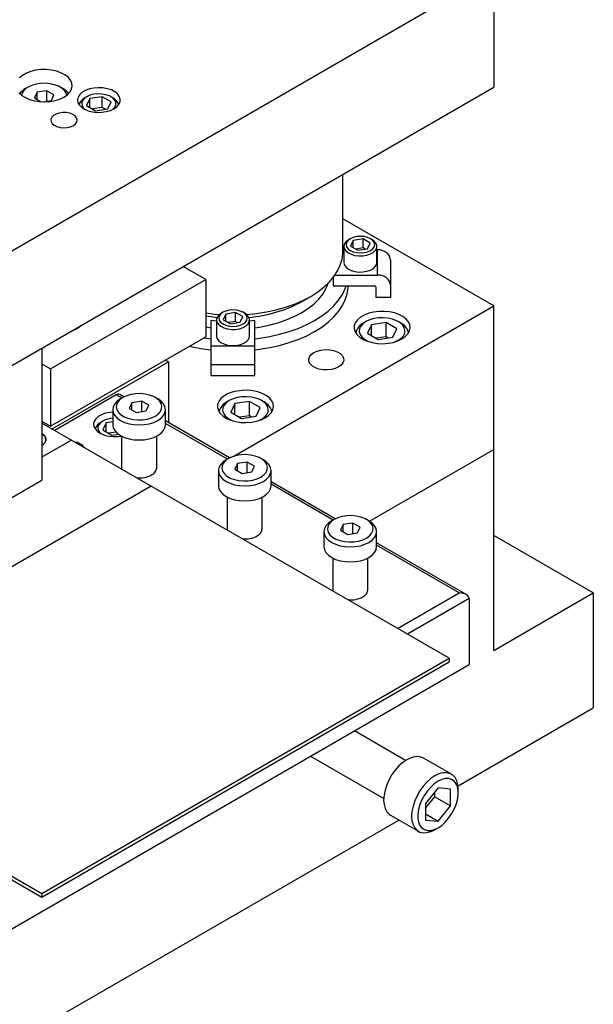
# Model space of a CAD drawing. Header units: inches. Extents: x 1687 to 2505, y -239 to -56.
# Tile 118 of 166: x 1841.48 to 1849.64, y -217.48 to -203.48. Entities that reach past the tile are written whole.
import ezdxf

# ---------------------------------------------------------------- set-up
doc = ezdxf.new("R2010")
doc.units = ezdxf.units.IN
doc.header["$LTSCALE"] = 0.5
doc.header["$MEASUREMENT"] = 0
doc.layers.add('SID-M-S', color=105, linetype='Continuous')

msp = doc.modelspace()

# ---------------------------------------------------------------- linework, layer by layer
at = {"layer": 'SID-M-S'}
for p, q in [((1831.25626, -212.59895), (1848.22683, -202.80205)), ((1848.22683, -202.80205), (1848.22683, -204.43513)), ((1841.63653, -204.21255), (1841.57379, -204.23706)), ((1841.70617, -204.19533), (1841.63653, -204.21255)), ((1841.7802, -204.18603), (1841.70617, -204.19533)), ((1841.85594, -204.18499), (1841.7802, -204.18603)), ((1841.93065, -204.19225), (1841.85594, -204.18499)), ((1842.00163, -204.20753), (1841.93065, -204.19225)), ((1842.06632, -204.23029), (1842.00163, -204.20753)), ((1842.12238, -204.25971), (1842.06632, -204.23029)), ((1841.52022, -204.26799), (1841.47776, -204.30421)), ((1841.57379, -204.23706), (1841.52022, -204.26799)), ((1842.16778, -204.29472), (1842.12238, -204.25971)), ((1842.20089, -204.33406), (1842.16778, -204.29472)), ((1842.22049, -204.37631), (1842.20089, -204.33406)), ((1831.25626, -214.23203), (1848.22683, -204.43513)), ((1841.59766, -204.43491), (1841.5623, -204.45533)), ((1841.6505, -204.41021), (1841.5977, -204.43489)), ((1841.71104, -204.3924), (1841.6505, -204.41021)), ((1841.72545, -204.50864), (1841.68809, -204.58912)), ((1841.77667, -204.38225), (1841.71104, -204.3924)), ((1841.86487, -204.48707), (1841.72545, -204.50864)), ((1841.72545, -204.61069), (1841.72545, -204.50864)), ((1841.84452, -204.3802), (1841.77667, -204.38225)), ((1841.91163, -204.38633), (1841.84452, -204.3802)), ((1841.96693, -204.54599), (1841.86487, -204.48707)), ((1841.86487, -204.63649), (1841.86487, -204.48707)), ((1841.97506, -204.40039), (1841.91163, -204.38633)), ((1842.03204, -204.42175), (1841.97506, -204.40039)), ((1842.08008, -204.44949), (1842.03204, -204.42175)), ((1842.09272, -204.45533), (1842.05736, -204.43491)), ((1842.11709, -204.48238), (1842.08008, -204.44949)), ((1842.14144, -204.519), (1842.11709, -204.48238)), ((1842.15753, -204.5434), (1842.19384, -204.50502)), ((1842.19384, -204.50502), (1842.2169, -204.46336)), ((1842.2169, -204.46336), (1842.2259, -204.41993)), ((1842.2259, -204.41993), (1842.22049, -204.37631)), ((1842.368, -204.50843), (1842.33254, -204.54046)), ((1842.41456, -204.48155), (1842.368, -204.50843)), ((1842.47004, -204.46108), (1842.41456, -204.48155)), ((1842.53184, -204.44797), (1842.47004, -204.46108)), ((1842.59708, -204.44284), (1842.53184, -204.44797)), ((1842.66271, -204.44592), (1842.59708, -204.44284)), ((1842.72565, -204.45708), (1842.66271, -204.44592)), ((1842.78297, -204.47579), (1842.72565, -204.45708)), ((1842.83198, -204.50117), (1842.78297, -204.47579)), ((1842.8704, -204.53204), (1842.83198, -204.50117)), ((1841.46907, -204.51498), (1841.5085, -204.55232)), ((1841.5085, -204.55232), (1841.55946, -204.58468)), ((1841.55946, -204.58468), (1841.6201, -204.61089)), ((1841.6201, -204.61089), (1841.68825, -204.63)), ((1841.68809, -204.58912), (1841.78134, -204.64296)), ((1841.68825, -204.63), (1841.76143, -204.64132)), ((1841.76143, -204.64132), (1841.83699, -204.64444)), ((1841.81389, -204.64437), (1841.92957, -204.62648)), ((1841.83699, -204.64444), (1841.91222, -204.63925)), ((1841.91222, -204.63925), (1841.98438, -204.62593)), ((1841.92957, -204.62648), (1841.96693, -204.54599)), ((1841.98438, -204.62593), (1842.05087, -204.60497)), ((1842.05087, -204.60497), (1842.10929, -204.57713)), ((1842.10929, -204.57713), (1842.15753, -204.5434)), ((1842.1509, -204.54888), (1842.14144, -204.519)), ((1842.30983, -204.57614), (1842.30094, -204.6138)), ((1842.30094, -204.6138), (1842.30628, -204.65168)), ((1842.30628, -204.65168), (1842.32561, -204.68802)), ((1842.33254, -204.54046), (1842.30983, -204.57614)), ((1842.37262, -204.62977), (1842.36202, -204.66314)), ((1842.39673, -204.59884), (1842.37262, -204.62977)), ((1842.43297, -204.57213), (1842.39673, -204.59884)), ((1842.43294, -204.57215), (1842.40642, -204.58747)), ((1842.47796, -204.5981), (1842.43133, -204.69855)), ((1842.47923, -204.55121), (1842.43297, -204.57213)), ((1842.65195, -204.57119), (1842.47796, -204.5981)), ((1842.47796, -204.72546), (1842.47796, -204.5981)), ((1842.53281, -204.53729), (1842.47923, -204.55121)), ((1842.59061, -204.53118), (1842.53281, -204.53729)), ((1842.64927, -204.53322), (1842.59061, -204.53118)), ((1842.70537, -204.54332), (1842.64927, -204.53322)), ((1842.77932, -204.64472), (1842.65195, -204.57119)), ((1842.65195, -204.72429), (1842.65195, -204.57119)), ((1842.75565, -204.56087), (1842.70537, -204.54332)), ((1842.7327, -204.74516), (1842.77932, -204.64472)), ((1842.7972, -204.58485), (1842.75565, -204.56087)), ((1842.80423, -204.58747), (1842.77771, -204.57215)), ((1842.8276, -204.61388), (1842.7972, -204.58485)), ((1842.84509, -204.64627), (1842.8276, -204.61388)), ((1842.84863, -204.68013), (1842.84509, -204.64627)), ((1842.89642, -204.56696), (1842.8704, -204.53204)), ((1842.89115, -204.67918), (1842.90704, -204.64229)), ((1842.90882, -204.60429), (1842.89642, -204.56696)), ((1842.90704, -204.64229), (1842.90882, -204.60429)), ((1842.32561, -204.68802), (1842.35802, -204.72111)), ((1842.35802, -204.72111), (1842.40199, -204.7494)), ((1842.36202, -204.66314), (1842.36557, -204.697)), ((1842.36557, -204.697), (1842.38305, -204.72938)), ((1842.38305, -204.72938), (1842.40249, -204.74966)), ((1842.40199, -204.7494), (1842.45547, -204.77158)), ((1842.43133, -204.69855), (1842.55871, -204.77208)), ((1842.45547, -204.77158), (1842.51595, -204.7866)), ((1842.65195, -204.72429), (1842.51312, -204.74576)), ((1842.51595, -204.7866), (1842.58062, -204.79376)), ((1842.55871, -204.77208), (1842.7327, -204.74516)), ((1842.58062, -204.79376), (1842.64644, -204.79273)), ((1842.64644, -204.79273), (1842.71033, -204.78356)), ((1842.69753, -204.7506), (1842.65195, -204.72429)), ((1842.71033, -204.78356), (1842.76932, -204.76667)), ((1842.76932, -204.76667), (1842.82064, -204.74286)), ((1842.80817, -204.74966), (1842.81393, -204.74443)), ((1842.81393, -204.74443), (1842.83804, -204.7135)), ((1842.82064, -204.74286), (1842.8619, -204.71323)), ((1842.83804, -204.7135), (1842.84863, -204.68013)), ((1842.8619, -204.71323), (1842.89115, -204.67918)), ((1841.93593, -204.86459), (1841.92384, -204.89323)), ((1841.92384, -204.89323), (1841.92558, -204.92269)), ((1841.92558, -204.92269), (1841.94103, -204.95079)), ((1841.96095, -204.8389), (1841.93593, -204.86459)), ((1841.99706, -204.81805), (1841.96095, -204.8389)), ((1842.04157, -204.80361), (1841.99706, -204.81805)), ((1842.09118, -204.79663), (1842.04157, -204.80361)), ((1842.14221, -204.79763), (1842.09118, -204.79663)), ((1842.19088, -204.80655), (1842.14221, -204.79763)), ((1842.23358, -204.82272), (1842.19088, -204.80655)), ((1842.26714, -204.84494), (1842.23358, -204.82272)), ((1842.28907, -204.87156), (1842.26714, -204.84494)), ((1842.27379, -204.95735), (1842.29252, -204.92993)), ((1842.29774, -204.90061), (1842.28907, -204.87156)), ((1842.29252, -204.92993), (1842.29774, -204.90061)), ((1841.94103, -204.95079), (1841.96903, -204.97544)), ((1841.96903, -204.97544), (1842.00752, -204.99481)), ((1842.00752, -204.99481), (1842.05363, -205.00747)), ((1842.05363, -205.00747), (1842.10395, -205.01248)), ((1842.10395, -205.01248), (1842.15475, -205.00947)), ((1842.15475, -205.00947), (1842.20225, -204.99865)), ((1842.20225, -204.99865), (1842.24294, -204.98084)), ((1842.24294, -204.98084), (1842.27379, -204.95735)), ((1846.07702, -206.77416), (1846.07702, -205.67619)), ((1848.22683, -207.5486), (1846.07702, -206.30754)), ((1846.16129, -206.6052), (1846.12528, -206.632)), ((1846.18339, -206.59244), (1846.15111, -206.61672)), ((1846.18336, -206.59245), (1846.16126, -206.60521)), ((1846.22545, -206.5738), (1846.18339, -206.59244)), ((1846.36437, -206.59487), (1846.22496, -206.61644)), ((1846.27444, -206.56209), (1846.22545, -206.5738)), ((1846.32702, -206.55809), (1846.27444, -206.56209)), ((1846.37959, -206.56209), (1846.32702, -206.55809)), ((1846.46644, -206.65379), (1846.36437, -206.59487)), ((1846.36437, -206.72245), (1846.36437, -206.59487)), ((1846.42858, -206.5738), (1846.37959, -206.56209)), ((1846.47065, -206.59244), (1846.42858, -206.5738)), ((1846.50293, -206.61672), (1846.47065, -206.59244)), ((1846.49277, -206.60521), (1846.47067, -206.59245)), ((1846.52086, -206.62482), (1846.49277, -206.60521)), ((1846.09264, -206.75156), (1846.07702, -206.75156)), ((1846.09264, -206.70087), (1846.09264, -206.93052)), ((1846.10195, -206.66312), (1846.09276, -206.69662)), ((1846.09276, -206.69662), (1846.09829, -206.73039)), ((1846.09829, -206.73039), (1846.11819, -206.7623)), ((1846.12528, -206.632), (1846.10195, -206.66312)), ((1846.13081, -206.64501), (1846.12389, -206.67536)), ((1846.12389, -206.67536), (1846.13081, -206.7057)), ((1846.15111, -206.61672), (1846.13081, -206.64501)), ((1846.13081, -206.7057), (1846.15111, -206.73399)), ((1846.15111, -206.73399), (1846.18339, -206.75827)), ((1846.22496, -206.61644), (1846.1876, -206.69692)), ((1846.1876, -206.69692), (1846.28966, -206.75584)), ((1846.22496, -206.71849), (1846.22496, -206.61644)), ((1846.36437, -206.72245), (1846.25984, -206.73862)), ((1846.28966, -206.75584), (1846.42908, -206.73427)), ((1846.3942, -206.73967), (1846.36437, -206.72245)), ((1846.42908, -206.73427), (1846.46644, -206.65379)), ((1846.47065, -206.75827), (1846.50293, -206.73399)), ((1846.52322, -206.64501), (1846.50293, -206.61672)), ((1846.50293, -206.73399), (1846.52322, -206.7057)), ((1846.51221, -206.7838), (1846.54212, -206.75461)), ((1846.54754, -206.65504), (1846.52086, -206.62482)), ((1846.53014, -206.67536), (1846.52322, -206.64501)), ((1846.52322, -206.7057), (1846.53014, -206.67536)), ((1846.54212, -206.75461), (1846.55851, -206.72204)), ((1846.56035, -206.68814), (1846.54754, -206.65504)), ((1846.55851, -206.72204), (1846.56035, -206.68814)), ((1846.56139, -206.93052), (1846.56139, -206.70087)), ((1846.57102, -206.75156), (1846.56139, -206.75156)), ((1846.57102, -207.10948), (1846.57102, -206.75156)), ((1846.04131, -206.96589), (1846.06597, -206.88124)), ((1846.06597, -206.88124), (1846.07657, -206.79562)), ((1846.07657, -206.79562), (1846.07702, -206.77416)), ((1846.11819, -206.7623), (1846.15121, -206.79035)), ((1846.15121, -206.79035), (1846.19528, -206.81278)), ((1846.18339, -206.75827), (1846.22545, -206.77691)), ((1846.19528, -206.81278), (1846.24763, -206.82817)), ((1846.22545, -206.77691), (1846.27444, -206.78862)), ((1846.24763, -206.82817), (1846.30496, -206.83557)), ((1846.27444, -206.78862), (1846.32702, -206.79262)), ((1846.30496, -206.83557), (1846.36368, -206.83451)), ((1846.32702, -206.79262), (1846.37959, -206.78862)), ((1846.36368, -206.83451), (1846.4201, -206.82505)), ((1846.37959, -206.78862), (1846.42858, -206.77691)), ((1846.4201, -206.82505), (1846.47067, -206.80778)), ((1846.42858, -206.77691), (1846.47065, -206.75827)), ((1846.47067, -206.80778), (1846.51221, -206.7838)), ((1844.12561, -207.1703), (1843.80724, -206.98651)), ((1846.00282, -207.04881), (1846.04131, -206.96589)), ((1846.09264, -206.93052), (1846.09829, -206.96004)), ((1846.09829, -206.96004), (1846.11819, -206.99195)), ((1846.11819, -206.99195), (1846.15121, -207.02)), ((1846.15121, -207.02), (1846.19528, -207.04243)), ((1846.47067, -207.03743), (1846.51221, -207.01345)), ((1846.51221, -207.01345), (1846.54212, -206.98426)), ((1846.54212, -206.98426), (1846.55851, -206.95169)), ((1846.55851, -206.95169), (1846.56139, -206.93052)), ((1846.76002, -207.4214), (1846.76002, -206.90589)), ((1841.91926, -208.444), (1844.12561, -207.1703)), ((1844.12561, -207.1703), (1844.12561, -207.98684)), ((1845.88589, -207.20644), (1845.95086, -207.12923)), ((1845.94031, -207.14314), (1845.94031, -207.26381)), ((1845.95086, -207.12923), (1846.00282, -207.04881)), ((1845.96503, -207.10948), (1846.57102, -207.10948)), ((1846.19528, -207.04243), (1846.24763, -207.05783)), ((1846.24763, -207.05783), (1846.30496, -207.06523)), ((1846.30496, -207.06523), (1846.36368, -207.06416)), ((1846.36368, -207.06416), (1846.4201, -207.0547)), ((1846.4201, -207.0547), (1846.47067, -207.03743)), ((1845.71939, -207.34846), (1845.8085, -207.27974)), ((1845.79142, -207.3793), (1845.83647, -207.30321)), ((1845.8085, -207.27974), (1845.88589, -207.20644)), ((1845.83647, -207.30321), (1845.86795, -207.2249)), ((1845.94031, -207.26381), (1846.52752, -207.26381)), ((1846.07092, -207.386), (1846.11242, -207.30181)), ((1846.11242, -207.30181), (1846.12648, -207.26381)), ((1846.14028, -207.37336), (1846.15427, -207.28621)), ((1846.15427, -207.28621), (1846.1556, -207.26381)), ((1846.54502, -207.2781), (1846.54502, -207.4214)), ((1845.48695, -207.48845), (1845.61955, -207.41187)), ((1845.50935, -207.46972), (1845.61937, -207.41198)), ((1845.61937, -207.41198), (1845.71939, -207.34846)), ((1845.6626, -207.52166), (1845.73326, -207.45236)), ((1845.73326, -207.45236), (1845.79142, -207.3793)), ((1846.01615, -207.46761), (1846.07092, -207.386)), ((1846.11242, -207.4594), (1846.14028, -207.37336)), ((1846.54502, -207.4214), (1846.76002, -207.4214)), ((1844.52403, -209.68618), (1848.22683, -207.5486)), ((1845.1296, -207.60334), (1845.26334, -207.56583)), ((1845.26334, -207.56583), (1845.39031, -207.52116)), ((1845.39031, -207.52116), (1845.50935, -207.46972)), ((1845.48679, -207.64613), (1845.58016, -207.58647)), ((1845.58016, -207.58647), (1845.6626, -207.52166)), ((1845.86875, -207.62038), (1845.94857, -207.54597)), ((1845.94857, -207.54597), (1846.01615, -207.46761)), ((1846.01615, -207.62521), (1846.07092, -207.54359)), ((1846.07092, -207.54359), (1846.11242, -207.4594)), ((1848.22683, -212.44784), (1848.22683, -207.5486)), ((1844.12561, -207.64778), (1844.25541, -207.66368)), ((1844.12561, -207.68862), (1844.2037, -207.70048)), ((1844.2037, -207.70048), (1844.28904, -207.71028)), ((1844.25541, -207.66368), (1844.32283, -207.66935)), ((1844.28945, -207.70946), (1844.28026, -207.74296)), ((1844.31278, -207.67833), (1844.28945, -207.70946)), ((1844.31831, -207.69134), (1844.31139, -207.72169)), ((1844.31139, -207.72169), (1844.31831, -207.75204)), ((1844.34879, -207.65153), (1844.31278, -207.67833)), ((1844.33861, -207.66306), (1844.31831, -207.69134)), ((1844.37089, -207.63877), (1844.33861, -207.66306)), ((1844.37086, -207.63879), (1844.34876, -207.65155)), ((1844.41295, -207.62014), (1844.37089, -207.63877)), ((1844.41246, -207.66277), (1844.3751, -207.74326)), ((1844.55187, -207.6412), (1844.41246, -207.66277)), ((1844.41246, -207.76482), (1844.41246, -207.66277)), ((1844.46194, -207.60842), (1844.41295, -207.62014)), ((1844.51452, -207.60443), (1844.46194, -207.60842)), ((1844.56709, -207.60842), (1844.51452, -207.60443)), ((1844.65394, -207.70012), (1844.55187, -207.6412)), ((1844.55187, -207.76879), (1844.55187, -207.6412)), ((1844.61608, -207.62014), (1844.56709, -207.60842)), ((1844.65815, -207.63877), (1844.61608, -207.62014)), ((1844.61658, -207.78061), (1844.65394, -207.70012)), ((1844.69043, -207.66306), (1844.65815, -207.63877)), ((1844.68027, -207.65155), (1844.65817, -207.63879)), ((1844.70836, -207.67116), (1844.68027, -207.65155)), ((1844.71072, -207.69134), (1844.69043, -207.66306)), ((1844.70621, -207.66935), (1844.84665, -207.65555)), ((1844.73504, -207.70137), (1844.70836, -207.67116)), ((1844.71764, -207.72169), (1844.71072, -207.69134)), ((1844.71072, -207.75204), (1844.71764, -207.72169)), ((1844.74785, -207.73447), (1844.73504, -207.70137)), ((1844.74601, -207.76837), (1844.74785, -207.73447)), ((1844.84665, -207.65555), (1844.99028, -207.63334)), ((1844.99028, -207.63334), (1845.1296, -207.60334)), ((1845.27117, -207.74763), (1845.38344, -207.70003)), ((1845.38344, -207.70003), (1845.48679, -207.64613)), ((1845.67523, -207.75492), (1845.77738, -207.69023)), ((1845.77738, -207.69023), (1845.86875, -207.62038)), ((1845.86875, -207.77798), (1845.94857, -207.70356)), ((1845.94857, -207.70356), (1846.01615, -207.62521)), ((1846.32855, -207.70828), (1846.28608, -207.7445)), ((1846.38212, -207.67735), (1846.32855, -207.70828)), ((1846.44486, -207.65284), (1846.38212, -207.67735)), ((1846.5145, -207.63562), (1846.44486, -207.65284)), ((1846.51937, -207.72858), (1846.45883, -207.74639)), ((1846.58853, -207.62633), (1846.5145, -207.63562)), ((1846.585, -207.71843), (1846.51937, -207.72858)), ((1846.65285, -207.71638), (1846.585, -207.71843)), ((1846.66427, -207.62529), (1846.58853, -207.62633)), ((1846.71995, -207.72252), (1846.65285, -207.71638)), ((1846.73898, -207.63254), (1846.66427, -207.62529)), ((1846.78338, -207.73657), (1846.71995, -207.72252)), ((1846.80996, -207.64782), (1846.73898, -207.63254)), ((1846.87465, -207.67058), (1846.80996, -207.64782)), ((1846.93071, -207.7), (1846.87465, -207.67058)), ((1846.97611, -207.73502), (1846.93071, -207.7)), ((1847.00921, -207.77435), (1846.97611, -207.73502)), ((1842.24981, -207.89272), (1842.2982, -207.87063)), ((1842.2982, -207.87063), (1842.33645, -207.8427)), ((1842.33645, -207.8427), (1842.35096, -207.8272)), ((1844.12561, -207.84621), (1844.2037, -207.85808)), ((1844.2037, -207.85808), (1844.20452, -207.85818)), ((1844.20452, -208.53874), (1844.20452, -207.75362)), ((1844.28014, -207.76557), (1844.20452, -207.75362)), ((1844.28014, -207.74721), (1844.28014, -207.97686)), ((1844.28026, -207.74296), (1844.28579, -207.77672)), ((1844.28579, -207.77672), (1844.30569, -207.80863)), ((1844.30569, -207.80863), (1844.33871, -207.83668)), ((1844.31831, -207.75204), (1844.33861, -207.78032)), ((1844.33861, -207.78032), (1844.37089, -207.80461)), ((1844.33871, -207.83668), (1844.38278, -207.85911)), ((1844.37089, -207.80461), (1844.41295, -207.82324)), ((1844.3751, -207.74326), (1844.47716, -207.80217)), ((1844.38278, -207.85911), (1844.43513, -207.87451)), ((1844.41295, -207.82324), (1844.46194, -207.83496)), ((1844.43513, -207.87451), (1844.49246, -207.88191)), ((1844.55187, -207.76879), (1844.44734, -207.78496)), ((1844.46194, -207.83496), (1844.51452, -207.83895)), ((1844.47716, -207.80217), (1844.61658, -207.78061)), ((1844.51452, -207.83895), (1844.56709, -207.83496)), ((1844.55118, -207.88084), (1844.6076, -207.87138)), ((1844.5817, -207.786), (1844.55187, -207.76879)), ((1844.56709, -207.83496), (1844.61608, -207.82324)), ((1844.6076, -207.87138), (1844.65817, -207.85412)), ((1844.61608, -207.82324), (1844.65815, -207.80461)), ((1844.65815, -207.80461), (1844.69043, -207.78032)), ((1844.65817, -207.85412), (1844.69971, -207.83013)), ((1844.69043, -207.78032), (1844.71072, -207.75204)), ((1844.69971, -207.83013), (1844.72962, -207.80094)), ((1844.72962, -207.80094), (1844.74601, -207.76837)), ((1844.74889, -207.97686), (1844.74889, -207.74721)), ((1844.82452, -207.75362), (1844.74889, -207.76557)), ((1844.82452, -208.53874), (1844.82452, -207.75362)), ((1844.82452, -207.85818), (1844.89277, -207.84799)), ((1844.89277, -207.84799), (1845.02457, -207.82199)), ((1845.02457, -207.82199), (1845.15114, -207.78842)), ((1845.15114, -207.78842), (1845.27117, -207.74763)), ((1845.31328, -207.91271), (1845.44219, -207.86663)), ((1845.44219, -207.86663), (1845.56318, -207.81388)), ((1845.56318, -207.81388), (1845.67523, -207.75492)), ((1845.67523, -207.91251), (1845.77738, -207.84783)), ((1845.77738, -207.84783), (1845.86875, -207.77798)), ((1846.24016, -207.82744), (1846.23835, -207.87116)), ((1846.23835, -207.87116), (1846.25092, -207.91429)), ((1846.25626, -207.7847), (1846.24016, -207.82744)), ((1846.28608, -207.7445), (1846.25626, -207.7847)), ((1846.31484, -207.87439), (1846.31128, -207.91356)), ((1846.33242, -207.8365), (1846.31484, -207.87439)), ((1846.36327, -207.80156), (1846.33242, -207.8365)), ((1846.40603, -207.77107), (1846.36327, -207.80156)), ((1846.40599, -207.7711), (1846.37063, -207.79152)), ((1846.45883, -207.74639), (1846.40603, -207.77107)), ((1846.48274, -207.81536), (1846.42671, -207.93609)), ((1846.69187, -207.78301), (1846.48274, -207.81536)), ((1846.48274, -207.96844), (1846.48274, -207.81536)), ((1846.84497, -207.87139), (1846.69187, -207.78301)), ((1846.69187, -207.98715), (1846.69187, -207.78301)), ((1846.84037, -207.75793), (1846.78338, -207.73657)), ((1846.78893, -207.99212), (1846.84497, -207.87139)), ((1846.88841, -207.78567), (1846.84037, -207.75793)), ((1846.90105, -207.79152), (1846.86568, -207.7711)), ((1846.92541, -207.81856), (1846.88841, -207.78567)), ((1846.94976, -207.85518), (1846.92541, -207.81856)), ((1846.96039, -207.89392), (1846.94976, -207.85518)), ((1847.02882, -207.8166), (1847.00921, -207.77435)), ((1847.02523, -207.90365), (1847.03422, -207.86022)), ((1847.03422, -207.86022), (1847.02882, -207.8166)), ((1841.91926, -209.26054), (1844.12561, -207.98684)), ((1842.22296, -207.90109), (1842.24981, -207.89272)), ((1844.09982, -208.00173), (1844.13869, -208.0073)), ((1844.13869, -208.0073), (1844.20452, -208.01542)), ((1844.28014, -207.97686), (1844.28579, -208.00637)), ((1844.28579, -208.00637), (1844.30569, -208.03828)), ((1844.49246, -207.88191), (1844.55118, -207.88084)), ((1844.72962, -208.03059), (1844.74601, -207.99802)), ((1844.74601, -207.99802), (1844.74889, -207.97686)), ((1844.82452, -208.01542), (1844.89034, -208.0073)), ((1844.89034, -208.0073), (1845.03617, -207.98334)), ((1845.03617, -207.98334), (1845.17755, -207.95173)), ((1845.17755, -207.95173), (1845.31328, -207.91271)), ((1845.44219, -208.02422), (1845.56318, -207.97148)), ((1845.56318, -207.97148), (1845.67523, -207.91251)), ((1846.25092, -207.91429), (1846.27739, -207.95527)), ((1846.27739, -207.95527), (1846.31682, -207.99261)), ((1846.31128, -207.91356), (1846.32191, -207.9523)), ((1846.31682, -207.99261), (1846.36778, -208.02497)), ((1846.32191, -207.9523), (1846.34626, -207.98892)), ((1846.34626, -207.98892), (1846.38327, -208.02181)), ((1846.42671, -207.93609), (1846.5798, -208.02447)), ((1846.69187, -207.98715), (1846.5525, -208.00871)), ((1846.5798, -208.02447), (1846.78893, -207.99212)), ((1846.71918, -208.00291), (1846.69187, -207.98715)), ((1846.86565, -208.03641), (1846.90841, -208.00593)), ((1846.90841, -208.00593), (1846.93925, -207.97098)), ((1846.91762, -208.01742), (1846.96585, -207.98369)), ((1846.93925, -207.97098), (1846.95684, -207.93309)), ((1846.95684, -207.93309), (1846.96039, -207.89392)), ((1846.96585, -207.98369), (1847.00216, -207.94531)), ((1847.00216, -207.94531), (1847.02523, -207.90365)), ((1841.79552, -208.14785), (1841.79552, -210.02592)), ((1844.20452, -208.11772), (1844.82452, -208.11772)), ((1844.30569, -208.03828), (1844.33871, -208.06633)), ((1844.33871, -208.06633), (1844.38278, -208.08876)), ((1844.38278, -208.08876), (1844.43513, -208.10416)), ((1844.43513, -208.10416), (1844.49246, -208.11156)), ((1844.49246, -208.11156), (1844.55118, -208.11049)), ((1844.55118, -208.11049), (1844.6076, -208.10103)), ((1844.6076, -208.10103), (1844.65817, -208.08377)), ((1844.65817, -208.08377), (1844.69971, -208.05979)), ((1844.69971, -208.05979), (1844.72962, -208.03059)), ((1844.89034, -208.16489), (1845.03617, -208.14094)), ((1845.03617, -208.14094), (1845.17755, -208.10932)), ((1845.17755, -208.10932), (1845.31328, -208.0703)), ((1845.31328, -208.0703), (1845.44219, -208.02422)), ((1846.36778, -208.02497), (1846.42843, -208.05118)), ((1846.38327, -208.02181), (1846.43131, -208.04955)), ((1846.42843, -208.05118), (1846.49658, -208.07029)), ((1846.43131, -208.04955), (1846.45624, -208.06011)), ((1846.49658, -208.07029), (1846.56975, -208.08161)), ((1846.56975, -208.08161), (1846.64532, -208.08473)), ((1846.64532, -208.08473), (1846.72054, -208.07954)), ((1846.72054, -208.07954), (1846.79271, -208.06622)), ((1846.79271, -208.06622), (1846.8592, -208.04526)), ((1846.81544, -208.06011), (1846.86565, -208.03641)), ((1846.8592, -208.04526), (1846.91762, -208.01742)), ((1844.82452, -208.17301), (1844.89034, -208.16489)), ((1845.5908, -208.30526), (1845.60166, -208.27104)), ((1845.60166, -208.27104), (1845.6264, -208.23932)), ((1845.6264, -208.23932), (1845.66357, -208.21193)), ((1845.66357, -208.21193), (1845.71101, -208.19047)), ((1845.71101, -208.19047), (1845.76597, -208.17619)), ((1845.76597, -208.17619), (1845.82525, -208.16992)), ((1845.82525, -208.16992), (1845.88541, -208.17202)), ((1845.88541, -208.17202), (1845.94295, -208.18237)), ((1845.94295, -208.18237), (1845.99452, -208.20037)), ((1845.99452, -208.20037), (1846.03714, -208.22497)), ((1846.03714, -208.22497), (1846.06832, -208.25475)), ((1846.06832, -208.25475), (1846.08625, -208.28796)), ((1846.08625, -208.28796), (1846.08989, -208.32269)), ((1841.79552, -208.37256), (1841.91926, -208.444)), ((1841.94277, -209.2984), (1843.59528, -208.34443)), ((1843.59528, -208.34443), (1843.55073, -208.31871)), ((1843.59528, -208.34443), (1843.59528, -209.20866)), ((1844.20452, -208.38115), (1844.82452, -208.38115)), ((1845.59444, -208.33999), (1845.5908, -208.30526)), ((1845.61237, -208.37321), (1845.59444, -208.33999)), ((1845.64355, -208.40298), (1845.61237, -208.37321)), ((1845.68616, -208.42759), (1845.64355, -208.40298)), ((1845.73774, -208.44559), (1845.68616, -208.42759)), ((1846.01712, -208.41603), (1845.96968, -208.43749)), ((1846.05429, -208.38864), (1846.01712, -208.41603)), ((1846.07902, -208.35691), (1846.05429, -208.38864)), ((1846.08989, -208.32269), (1846.07902, -208.35691)), ((1841.91926, -208.444), (1841.91926, -209.26054)), ((1844.20452, -208.53874), (1844.82452, -208.53874)), ((1845.79528, -208.45594), (1845.73774, -208.44559)), ((1845.85544, -208.45804), (1845.79528, -208.45594)), ((1845.91472, -208.45177), (1845.85544, -208.45804)), ((1845.96968, -208.43749), (1845.91472, -208.45177)), ((1842.85282, -208.81386), (1841.97813, -209.31881)), ((1842.93225, -208.85972), (1842.85282, -208.81386)), ((1842.96191, -208.84303), (1842.90281, -208.80891)), ((1842.94828, -208.85046), (1842.90552, -208.88094)), ((1842.94824, -208.85048), (1842.91288, -208.8709)), ((1843.00108, -208.82578), (1842.94828, -208.85046)), ((1843.06162, -208.80797), (1843.00108, -208.82578)), ((1843.12724, -208.79782), (1843.06162, -208.80797)), ((1843.19509, -208.79576), (1843.12724, -208.79782)), ((1843.2622, -208.8019), (1843.19509, -208.79576)), ((1843.32563, -208.81596), (1843.2622, -208.8019)), ((1843.38261, -208.83732), (1843.32563, -208.81596)), ((1843.43066, -208.86505), (1843.38261, -208.83732)), ((1843.44329, -208.8709), (1843.40793, -208.85048)), ((1844.384, -208.83084), (1844.34154, -208.86706)), ((1844.43757, -208.79991), (1844.384, -208.83084)), ((1844.50031, -208.7754), (1844.43757, -208.79991)), ((1844.56996, -208.75818), (1844.50031, -208.7754)), ((1844.57482, -208.85115), (1844.51429, -208.86895)), ((1844.64398, -208.74889), (1844.56996, -208.75818)), ((1844.64045, -208.84099), (1844.57482, -208.85115)), ((1844.7083, -208.83894), (1844.64045, -208.84099)), ((1844.71972, -208.74785), (1844.64398, -208.74889)), ((1844.77541, -208.84508), (1844.7083, -208.83894)), ((1844.79443, -208.7551), (1844.71972, -208.74785)), ((1844.83884, -208.85913), (1844.77541, -208.84508)), ((1844.86542, -208.77038), (1844.79443, -208.7551)), ((1844.93011, -208.79315), (1844.86542, -208.77038)), ((1844.98616, -208.82256), (1844.93011, -208.79315)), ((1845.03157, -208.85758), (1844.98616, -208.82256)), ((1842.81029, -208.98172), (1842.80309, -209.02395)), ((1842.83163, -208.94111), (1842.81029, -208.98172)), ((1842.86628, -208.90368), (1842.83163, -208.94111)), ((1842.85709, -208.95378), (1842.85353, -208.99295)), ((1842.85353, -208.99295), (1842.86416, -209.03169)), ((1842.87467, -208.91589), (1842.85709, -208.95378)), ((1842.91292, -208.87088), (1842.86628, -208.90368)), ((1842.90552, -208.88094), (1842.87467, -208.91589)), ((1843.07602, -208.92421), (1843.03867, -209.00469)), ((1843.21544, -208.90264), (1843.07602, -208.92421)), ((1843.07602, -209.02626), (1843.07602, -208.92421)), ((1843.3175, -208.96156), (1843.21544, -208.90264)), ((1843.21544, -209.05205), (1843.21544, -208.90264)), ((1843.28015, -209.04205), (1843.3175, -208.96156)), ((1843.46766, -208.89795), (1843.43066, -208.86505)), ((1843.48989, -208.90368), (1843.44329, -208.8709)), ((1843.49201, -208.93457), (1843.46766, -208.89795)), ((1843.52454, -208.94111), (1843.48989, -208.90368)), ((1843.50264, -208.97331), (1843.49201, -208.93457)), ((1843.49908, -209.01248), (1843.50264, -208.97331)), ((1843.54588, -208.98172), (1843.52454, -208.94111)), ((1843.55309, -209.02395), (1843.54588, -208.98172)), ((1844.29561, -208.95), (1844.29381, -208.99372)), ((1844.29381, -208.99372), (1844.30637, -209.03685)), ((1844.31172, -208.90726), (1844.29561, -208.95)), ((1844.34154, -208.86706), (1844.31172, -208.90726)), ((1844.38788, -208.95907), (1844.3703, -208.99695)), ((1844.41873, -208.92412), (1844.38788, -208.95907)), ((1844.46148, -208.89364), (1844.41873, -208.92412)), ((1844.46145, -208.89366), (1844.42609, -208.91408)), ((1844.51429, -208.86895), (1844.46148, -208.89364)), ((1844.5382, -208.93792), (1844.48216, -209.05865)), ((1844.74733, -208.90557), (1844.5382, -208.93792)), ((1844.5382, -209.091), (1844.5382, -208.93792)), ((1844.90042, -208.99395), (1844.74733, -208.90557)), ((1844.74733, -209.10971), (1844.74733, -208.90557)), ((1844.89582, -208.8805), (1844.83884, -208.85913)), ((1844.84439, -209.11468), (1844.90042, -208.99395)), ((1844.94387, -208.90823), (1844.89582, -208.8805)), ((1844.9565, -208.91408), (1844.92114, -208.89366)), ((1844.98087, -208.94113), (1844.94387, -208.90823)), ((1845.00522, -208.97774), (1844.98087, -208.94113)), ((1845.01585, -209.01648), (1845.00522, -208.97774)), ((1845.06467, -208.89692), (1845.03157, -208.85758)), ((1845.08428, -208.93916), (1845.06467, -208.89692)), ((1845.08069, -209.02621), (1845.08968, -208.98278)), ((1845.08968, -208.98278), (1845.08428, -208.93916)), ((1842.59781, -209.12214), (1842.56235, -209.15417)), ((1842.64437, -209.09526), (1842.59781, -209.12214)), ((1842.69985, -209.07479), (1842.64437, -209.09526)), ((1842.76165, -209.06168), (1842.69985, -209.07479)), ((1842.80309, -209.05746), (1842.76165, -209.06168)), ((1842.80309, -209.02395), (1842.80309, -209.2383)), ((1842.80309, -209.02395), (1842.81029, -209.06619)), ((1842.81029, -209.06619), (1842.83163, -209.1068)), ((1842.83163, -209.1068), (1842.86628, -209.14422)), ((1842.86416, -209.03169), (1842.88851, -209.0683)), ((1842.88851, -209.0683), (1842.92551, -209.1012)), ((1842.92551, -209.1012), (1842.97356, -209.12893)), ((1842.97356, -209.12893), (1843.03054, -209.1503)), ((1843.03867, -209.00469), (1843.14073, -209.06361)), ((1843.14073, -209.06361), (1843.28015, -209.04205)), ((1843.35509, -209.14048), (1843.4079, -209.11579)), ((1843.4079, -209.11579), (1843.45065, -209.08531)), ((1843.45065, -209.08531), (1843.4815, -209.05036)), ((1843.4815, -209.05036), (1843.49908, -209.01248)), ((1843.48989, -209.14422), (1843.52454, -209.1068)), ((1843.52454, -209.1068), (1843.54588, -209.06619)), ((1843.54588, -209.06619), (1843.55309, -209.02395)), ((1843.55309, -209.2383), (1843.55309, -209.02395)), ((1844.30637, -209.03685), (1844.33285, -209.07783)), ((1844.33285, -209.07783), (1844.37228, -209.11517)), ((1844.3703, -208.99695), (1844.36674, -209.03612)), ((1844.36674, -209.03612), (1844.37737, -209.07486)), ((1844.37228, -209.11517), (1844.42324, -209.14754)), ((1844.37737, -209.07486), (1844.40172, -209.11148)), ((1844.40172, -209.11148), (1844.43872, -209.14437)), ((1844.48216, -209.05865), (1844.63526, -209.14703)), ((1844.74733, -209.10971), (1844.60796, -209.13127)), ((1844.63526, -209.14703), (1844.84439, -209.11468)), ((1844.77463, -209.12547), (1844.74733, -209.10971)), ((1844.9211, -209.15897), (1844.96386, -209.12849)), ((1844.96386, -209.12849), (1844.99471, -209.09354)), ((1844.97308, -209.13998), (1845.02131, -209.10625)), ((1844.99471, -209.09354), (1845.01229, -209.05565)), ((1845.01229, -209.05565), (1845.01585, -209.01648)), ((1845.02131, -209.10625), (1845.05762, -209.06787)), ((1845.05762, -209.06787), (1845.08069, -209.02621)), ((1841.79552, -209.1891), (1841.91926, -209.26054)), ((1847.59043, -212.55872), (1841.79552, -209.21339)), ((1842.53964, -209.18985), (1842.53075, -209.22751)), ((1842.53075, -209.22751), (1842.53609, -209.2654)), ((1842.53609, -209.2654), (1842.55542, -209.30173)), ((1842.56235, -209.15417), (1842.53964, -209.18985)), ((1842.60243, -209.24348), (1842.59183, -209.27685)), ((1842.59183, -209.27685), (1842.59538, -209.31071)), ((1842.62654, -209.21255), (1842.60243, -209.24348)), ((1842.66278, -209.18585), (1842.62654, -209.21255)), ((1842.66275, -209.18586), (1842.63623, -209.20118)), ((1842.70777, -209.21182), (1842.66114, -209.31226)), ((1842.80309, -209.19707), (1842.70777, -209.21182)), ((1842.70777, -209.33918), (1842.70777, -209.21182)), ((1842.80309, -209.2383), (1842.81029, -209.28053)), ((1842.86628, -209.14422), (1842.91292, -209.17703)), ((1842.91292, -209.17703), (1842.96975, -209.20395)), ((1842.96975, -209.20395), (1843.03458, -209.22396)), ((1843.03054, -209.1503), (1843.09397, -209.16435)), ((1843.03458, -209.22396), (1843.10493, -209.23628)), ((1843.09397, -209.16435), (1843.16108, -209.17049)), ((1843.10493, -209.23628), (1843.17809, -209.24044)), ((1843.16108, -209.17049), (1843.22893, -209.16843)), ((1843.17809, -209.24044), (1843.25124, -209.23628)), ((1843.22893, -209.16843), (1843.29455, -209.15828)), ((1843.25124, -209.23628), (1843.32159, -209.22396)), ((1843.29455, -209.15828), (1843.35509, -209.14048)), ((1843.32159, -209.22396), (1843.38642, -209.20395)), ((1843.38642, -209.20395), (1843.44325, -209.17703)), ((1843.44325, -209.17703), (1843.48989, -209.14422)), ((1843.54588, -209.28053), (1843.55309, -209.2383)), ((1844.46451, -209.71046), (1843.55309, -209.18431)), ((1844.43485, -209.72715), (1843.55309, -209.21812)), ((1844.42324, -209.14754), (1844.48389, -209.17374)), ((1844.43872, -209.14437), (1844.48676, -209.17211)), ((1844.48389, -209.17374), (1844.55203, -209.19285)), ((1844.48676, -209.17211), (1844.51169, -209.18267)), ((1844.55203, -209.19285), (1844.62521, -209.20417)), ((1844.62521, -209.20417), (1844.70078, -209.20729)), ((1844.70078, -209.20729), (1844.776, -209.2021)), ((1844.776, -209.2021), (1844.84816, -209.18879)), ((1844.84816, -209.18879), (1844.91466, -209.16782)), ((1844.8709, -209.18267), (1844.9211, -209.15897)), ((1844.91466, -209.16782), (1844.97308, -209.13998)), ((1842.55542, -209.30173), (1842.58783, -209.33482)), ((1842.58783, -209.33482), (1842.6318, -209.36312)), ((1842.59538, -209.31071), (1842.61286, -209.3431)), ((1842.61286, -209.3431), (1842.6323, -209.36337)), ((1842.6318, -209.36312), (1842.68528, -209.38529)), ((1842.66114, -209.31226), (1842.78852, -209.38579)), ((1842.68528, -209.38529), (1842.74576, -209.40031)), ((1842.84981, -209.34294), (1842.74293, -209.35948)), ((1842.74576, -209.40031), (1842.81043, -209.40748)), ((1842.78852, -209.38579), (1842.88221, -209.3713)), ((1842.81029, -209.28053), (1842.83163, -209.32114)), ((1842.81043, -209.40748), (1842.87625, -209.40645)), ((1842.83163, -209.32114), (1842.86628, -209.35857)), ((1842.86628, -209.35857), (1842.91292, -209.39137)), ((1842.87625, -209.40645), (1842.92811, -209.39966)), ((1842.91292, -209.39137), (1842.96975, -209.41829)), ((1842.92809, -209.39965), (1842.92809, -209.85983)), ((1843.38642, -209.41829), (1843.44325, -209.39137)), ((1843.42809, -209.85983), (1843.42809, -209.39965)), ((1843.44325, -209.39137), (1843.48989, -209.35857)), ((1843.48989, -209.35857), (1843.52454, -209.32114)), ((1843.52454, -209.32114), (1843.54588, -209.28053)), ((1842.21642, -209.45637), (1841.79552, -209.69936)), ((1842.96975, -209.41829), (1843.03458, -209.4383)), ((1843.03458, -209.4383), (1843.10493, -209.45062)), ((1843.10493, -209.45062), (1843.17809, -209.45478)), ((1843.17809, -209.45478), (1843.25124, -209.45062)), ((1843.25124, -209.45062), (1843.32159, -209.4383)), ((1843.32159, -209.4383), (1843.38642, -209.41829)), ((1844.50368, -209.69321), (1844.45088, -209.71789)), ((1844.56422, -209.6754), (1844.50368, -209.69321)), ((1844.62985, -209.66525), (1844.56422, -209.6754)), ((1844.6977, -209.6632), (1844.62985, -209.66525)), ((1844.7648, -209.66933), (1844.6977, -209.6632)), ((1844.82823, -209.68339), (1844.7648, -209.66933)), ((1844.88522, -209.70475), (1844.82823, -209.68339)), ((1846.45767, -210.61126), (1848.22683, -209.58995)), ((1844.33423, -209.80854), (1844.31289, -209.84915)), ((1844.36889, -209.77112), (1844.33423, -209.80854)), ((1844.35969, -209.82121), (1844.35613, -209.86038)), ((1844.37727, -209.78332), (1844.35969, -209.82121)), ((1844.41552, -209.73831), (1844.36889, -209.77112)), ((1844.40812, -209.74838), (1844.37727, -209.78332)), ((1844.45088, -209.71789), (1844.40812, -209.74838)), ((1844.45084, -209.71791), (1844.41548, -209.73834)), ((1844.57863, -209.79164), (1844.54127, -209.87213)), ((1844.71804, -209.77007), (1844.57863, -209.79164)), ((1844.57863, -209.89369), (1844.57863, -209.79164)), ((1844.82011, -209.82899), (1844.71804, -209.77007)), ((1844.71804, -209.91949), (1844.71804, -209.77007)), ((1844.78275, -209.90948), (1844.82011, -209.82899)), ((1844.93326, -209.73249), (1844.88522, -209.70475)), ((1844.9459, -209.73834), (1844.91053, -209.71791)), ((1844.97026, -209.76538), (1844.93326, -209.73249)), ((1844.99249, -209.77112), (1844.9459, -209.73834)), ((1844.99461, -209.802), (1844.97026, -209.76538)), ((1845.02714, -209.80854), (1844.99249, -209.77112)), ((1845.00524, -209.84074), (1844.99461, -209.802)), ((1845.04848, -209.84915), (1845.02714, -209.80854)), ((1842.92809, -209.84157), (1842.92804, -209.84197)), ((1842.92804, -209.84197), (1842.92937, -209.86795)), ((1844.31289, -209.84915), (1844.30569, -209.89139)), ((1844.30569, -209.89139), (1844.30569, -210.10573)), ((1844.30569, -209.89139), (1844.31289, -209.93362)), ((1844.31289, -209.93362), (1844.33423, -209.97423)), ((1844.33423, -209.97423), (1844.36889, -210.01166)), ((1844.35613, -209.86038), (1844.36676, -209.89912)), ((1844.36676, -209.89912), (1844.39111, -209.93574)), ((1844.39111, -209.93574), (1844.42811, -209.96863)), ((1844.42811, -209.96863), (1844.47616, -209.99637)), ((1844.54127, -209.87213), (1844.64333, -209.93104)), ((1844.64333, -209.93104), (1844.78275, -209.90948)), ((1844.9105, -209.98323), (1844.95326, -209.95274)), ((1844.95326, -209.95274), (1844.9841, -209.9178)), ((1844.9841, -209.9178), (1845.00169, -209.87991)), ((1844.99249, -210.01166), (1845.02714, -209.97423)), ((1845.00169, -209.87991), (1845.00524, -209.84074)), ((1845.02714, -209.97423), (1845.04848, -209.93362)), ((1845.05569, -209.89139), (1845.04848, -209.84915)), ((1845.04848, -209.93362), (1845.05569, -209.89139)), ((1845.05569, -210.10573), (1845.05569, -209.89139)), ((1837.38651, -212.57119), (1841.79552, -210.02592)), ((1837.54952, -213.45677), (1843.34779, -210.1095)), ((1844.30569, -210.10573), (1844.31289, -210.14796)), ((1844.36889, -210.01166), (1844.41552, -210.04446)), ((1844.41552, -210.04446), (1844.47235, -210.07139)), ((1844.47235, -210.07139), (1844.53718, -210.09139)), ((1844.47616, -209.99637), (1844.53314, -210.01773)), ((1844.53314, -210.01773), (1844.59657, -210.03179)), ((1844.53718, -210.09139), (1844.60753, -210.10371)), ((1844.59657, -210.03179), (1844.66368, -210.03792)), ((1844.60753, -210.10371), (1844.68069, -210.10787)), ((1844.66368, -210.03792), (1844.73153, -210.03587)), ((1844.68069, -210.10787), (1844.75385, -210.10371)), ((1844.73153, -210.03587), (1844.79716, -210.02572)), ((1844.75385, -210.10371), (1844.82419, -210.09139)), ((1844.79716, -210.02572), (1844.85769, -210.00791)), ((1844.82419, -210.09139), (1844.88903, -210.07139)), ((1844.85769, -210.00791), (1844.9105, -209.98323)), ((1844.88903, -210.07139), (1844.94585, -210.04446)), ((1844.94585, -210.04446), (1844.99249, -210.01166)), ((1845.04848, -210.14796), (1845.05569, -210.10573)), ((1845.96712, -210.5779), (1845.05569, -210.05174)), ((1845.93745, -210.59458), (1845.05569, -210.08555)), ((1844.31289, -210.14796), (1844.33423, -210.18857)), ((1844.33423, -210.18857), (1844.36889, -210.226)), ((1844.36889, -210.226), (1844.41552, -210.25881)), ((1844.94585, -210.25881), (1844.99249, -210.226)), ((1844.99249, -210.226), (1845.02714, -210.18857)), ((1845.02714, -210.18857), (1845.04848, -210.14796)), ((1844.41552, -210.25881), (1844.47235, -210.28573)), ((1844.43069, -210.26709), (1844.43069, -210.72727)), ((1844.47235, -210.28573), (1844.53718, -210.30573)), ((1844.53718, -210.30573), (1844.60753, -210.31805)), ((1844.60753, -210.31805), (1844.68069, -210.32221)), ((1844.68069, -210.32221), (1844.75385, -210.31805)), ((1844.75385, -210.31805), (1844.82419, -210.30573)), ((1844.82419, -210.30573), (1844.88903, -210.28573)), ((1844.88903, -210.28573), (1844.94585, -210.25881)), ((1844.93069, -210.72727), (1844.93069, -210.26709)), ((1846.13245, -210.53268), (1846.06682, -210.54284)), ((1846.2003, -210.53063), (1846.13245, -210.53268)), ((1846.26741, -210.53677), (1846.2003, -210.53063)), ((1846.33084, -210.55082), (1846.26741, -210.53677)), ((1845.83683, -210.67598), (1845.81549, -210.71659)), ((1845.87149, -210.63855), (1845.83683, -210.67598)), ((1845.87988, -210.65076), (1845.86229, -210.68864)), ((1845.91812, -210.60574), (1845.87149, -210.63855)), ((1845.91072, -210.61581), (1845.87988, -210.65076)), ((1845.95348, -210.58533), (1845.91072, -210.61581)), ((1845.95344, -210.58535), (1845.91808, -210.60577)), ((1846.00628, -210.56064), (1845.95348, -210.58533)), ((1846.06682, -210.54284), (1846.00628, -210.56064)), ((1846.08123, -210.65907), (1846.04387, -210.73956)), ((1846.22065, -210.63751), (1846.08123, -210.65907)), ((1846.08123, -210.76113), (1846.08123, -210.65907)), ((1846.32271, -210.69643), (1846.22065, -210.63751)), ((1846.22065, -210.78692), (1846.22065, -210.63751)), ((1846.38782, -210.57219), (1846.33084, -210.55082)), ((1846.43586, -210.59992), (1846.38782, -210.57219)), ((1846.4485, -210.60577), (1846.41314, -210.58535)), ((1846.47287, -210.63282), (1846.43586, -210.59992)), ((1846.49509, -210.63855), (1846.4485, -210.60577)), ((1846.49722, -210.66943), (1846.47287, -210.63282)), ((1846.52974, -210.67598), (1846.49509, -210.63855)), ((1846.50784, -210.70817), (1846.49722, -210.66943)), ((1846.55108, -210.71659), (1846.52974, -210.67598)), ((1844.43069, -210.709), (1844.43064, -210.7094)), ((1844.43064, -210.7094), (1844.43198, -210.73539)), ((1845.81549, -210.71659), (1845.80829, -210.75882)), ((1845.80829, -210.75882), (1845.80829, -210.97316)), ((1845.80829, -210.75882), (1845.81549, -210.80105)), ((1845.81549, -210.80105), (1845.83683, -210.84166)), ((1845.86229, -210.68864), (1845.85873, -210.72781)), ((1845.85873, -210.72781), (1845.86936, -210.76655)), ((1845.86936, -210.76655), (1845.89371, -210.80317)), ((1845.89371, -210.80317), (1845.93072, -210.83607)), ((1846.04387, -210.73956), (1846.14593, -210.79848)), ((1846.14593, -210.79848), (1846.28535, -210.77691)), ((1846.28535, -210.77691), (1846.32271, -210.69643)), ((1846.45586, -210.82018), (1846.4867, -210.78523)), ((1846.4867, -210.78523), (1846.50429, -210.74734)), ((1846.50429, -210.74734), (1846.50784, -210.70817)), ((1846.52974, -210.84166), (1846.55108, -210.80105)), ((1846.55829, -210.75882), (1846.55108, -210.71659)), ((1846.55108, -210.80105), (1846.55829, -210.75882)), ((1846.55829, -210.97316), (1846.55829, -210.75882)), ((1849.64104, -211.63143), (1848.22683, -210.81502)), ((1845.83683, -210.84166), (1845.87149, -210.87909)), ((1845.87149, -210.87909), (1845.91812, -210.9119)), ((1845.91812, -210.9119), (1845.97495, -210.93882)), ((1845.93072, -210.83607), (1845.97876, -210.8638)), ((1845.97495, -210.93882), (1846.03978, -210.95882)), ((1845.97876, -210.8638), (1846.03574, -210.88516)), ((1846.03574, -210.88516), (1846.09917, -210.89922)), ((1846.09917, -210.89922), (1846.16628, -210.90535)), ((1846.16628, -210.90535), (1846.23413, -210.9033)), ((1846.23413, -210.9033), (1846.29976, -210.89315)), ((1846.29976, -210.89315), (1846.3603, -210.87534)), ((1846.3268, -210.95882), (1846.39163, -210.93882)), ((1846.3603, -210.87534), (1846.4131, -210.85066)), ((1846.39163, -210.93882), (1846.44845, -210.9119)), ((1846.4131, -210.85066), (1846.45586, -210.82018)), ((1846.44845, -210.9119), (1846.49509, -210.87909)), ((1846.49509, -210.87909), (1846.52974, -210.84166)), ((1847.83184, -211.65438), (1846.55829, -210.91917)), ((1847.73185, -211.63047), (1846.55829, -210.95299)), ((1845.80829, -210.97316), (1845.81549, -211.0154)), ((1845.81549, -211.0154), (1845.83683, -211.05601)), ((1845.83683, -211.05601), (1845.87149, -211.09343)), ((1845.87149, -211.09343), (1845.91812, -211.12624)), ((1846.03978, -210.95882), (1846.11013, -210.97114)), ((1846.11013, -210.97114), (1846.18329, -210.9753)), ((1846.18329, -210.9753), (1846.25645, -210.97114)), ((1846.25645, -210.97114), (1846.3268, -210.95882)), ((1846.44845, -211.12624), (1846.49509, -211.09343)), ((1846.49509, -211.09343), (1846.52974, -211.05601)), ((1846.52974, -211.05601), (1846.55108, -211.0154)), ((1846.55108, -211.0154), (1846.55829, -210.97316)), ((1845.91812, -211.12624), (1845.97495, -211.15316)), ((1845.93329, -211.13452), (1845.93329, -211.5947)), ((1845.97495, -211.15316), (1846.03978, -211.17317)), ((1846.03978, -211.17317), (1846.11013, -211.18549)), ((1846.11013, -211.18549), (1846.18329, -211.18965)), ((1846.18329, -211.18965), (1846.25645, -211.18549)), ((1846.25645, -211.18549), (1846.3268, -211.17317)), ((1846.3268, -211.17317), (1846.39163, -211.15316)), ((1846.39163, -211.15316), (1846.44845, -211.12624)), ((1846.43329, -211.5947), (1846.43329, -211.13452)), ((1845.93329, -211.57644), (1845.93325, -211.57684)), ((1845.93325, -211.57684), (1845.93458, -211.60282)), ((1846.85716, -212.13542), (1847.73185, -211.63047)), ((1848.22683, -212.44784), (1849.64104, -211.63143)), ((1849.64104, -211.63143), (1849.64104, -213.26451)), ((1847.87327, -211.71212), (1846.9986, -212.21707)), ((1847.87327, -211.71212), (1847.87327, -212.65115)), ((1841.79216, -215.906), (1847.59043, -212.55872)), ((1841.79216, -215.95743), (1847.59043, -212.61016)), ((1847.59043, -212.55872), (1847.59043, -212.61016)), ((1840.27188, -217.03934), (1847.87327, -212.65115)), ((1847.7157, -214.37599), (1849.64104, -213.26451)), ((1846.97092, -214.01501), (1846.24083, -213.59354)), ((1845.61577, -213.95437), (1846.65845, -214.5563)), ((1846.98939, -214.00376), (1846.93183, -214.0428)), ((1847.04695, -213.97635), (1846.98939, -214.00376)), ((1847.10276, -213.9614), (1847.04695, -213.97635)), ((1847.15512, -213.95936), (1847.10276, -213.9614)), ((1847.20245, -213.97031), (1847.15512, -213.95936)), ((1847.22375, -213.98055), (1847.20245, -213.97031)), ((1847.62149, -214.21017), (1847.22375, -213.98055)), ((1846.82366, -214.15071), (1846.77633, -214.2163)), ((1846.87603, -214.09228), (1846.82366, -214.15071)), ((1846.93183, -214.0428), (1846.87603, -214.09228)), ((1846.73548, -214.28706), (1846.70234, -214.36084)), ((1846.77633, -214.2163), (1846.73548, -214.28706)), ((1847.32958, -214.27241), (1847.27377, -214.3219)), ((1847.38714, -214.23337), (1847.32958, -214.27241)), ((1847.43133, -214.30992), (1847.37855, -214.34604)), ((1847.4447, -214.20596), (1847.38714, -214.23337)), ((1847.48412, -214.2851), (1847.43133, -214.30992)), ((1847.5005, -214.19101), (1847.4447, -214.20596)), ((1847.5351, -214.27241), (1847.48412, -214.2851)), ((1847.55287, -214.18898), (1847.5005, -214.19101)), ((1847.58256, -214.27231), (1847.5351, -214.27241)), ((1847.60019, -214.19993), (1847.55287, -214.18898)), ((1847.62486, -214.28477), (1847.58256, -214.27231)), ((1847.64105, -214.22352), (1847.60019, -214.19993)), ((1847.66057, -214.3094), (1847.62486, -214.28477)), ((1847.67419, -214.25904), (1847.64105, -214.22352)), ((1847.68848, -214.34533), (1847.66057, -214.3094)), ((1847.69861, -214.30541), (1847.67419, -214.25904)), ((1847.71356, -214.36122), (1847.69861, -214.30541)), ((1846.67792, -214.43541), (1846.66297, -214.50849)), ((1846.70234, -214.36084), (1846.67792, -214.43541)), ((1847.17408, -214.44591), (1847.13323, -214.51668)), ((1847.22141, -214.38032), (1847.17408, -214.44591)), ((1847.27377, -214.3219), (1847.22141, -214.38032)), ((1847.28011, -214.4469), (1847.23781, -214.50822)), ((1847.43133, -214.40592), (1847.25456, -214.62583)), ((1847.32756, -214.39223), (1847.28011, -214.4469)), ((1847.37855, -214.34604), (1847.32756, -214.39223)), ((1847.60811, -214.42173), (1847.43133, -214.40592)), ((1847.60811, -214.65745), (1847.60811, -214.42173)), ((1847.70763, -214.39136), (1847.68848, -214.34533)), ((1847.71737, -214.44591), (1847.70763, -214.39136)), ((1847.71859, -214.42478), (1847.71356, -214.36122)), ((1847.71737, -214.50712), (1847.71737, -214.44591)), ((1847.71859, -214.47581), (1847.71859, -214.42478)), ((1846.66297, -214.50849), (1846.65793, -214.57786)), ((1846.65793, -214.57786), (1846.66297, -214.64141)), ((1847.10009, -214.59046), (1847.07567, -214.66502)), ((1847.13323, -214.51668), (1847.10009, -214.59046)), ((1847.20209, -214.57407), (1847.17419, -214.64223)), ((1847.23781, -214.50822), (1847.20209, -214.57407)), ((1847.25456, -214.69481), (1847.38714, -214.52988)), ((1847.38714, -214.52988), (1847.38714, -214.4609)), ((1847.38714, -214.52988), (1847.60811, -214.65745)), ((1847.68848, -214.64105), (1847.70763, -214.57292)), ((1847.70763, -214.57292), (1847.71737, -214.50712)), ((1846.66297, -214.64141), (1846.67792, -214.69723)), ((1846.67792, -214.69723), (1846.70234, -214.7436)), ((1847.06072, -214.7381), (1847.05568, -214.80747)), ((1847.07567, -214.66502), (1847.06072, -214.7381)), ((1847.15504, -214.71036), (1847.1453, -214.77616)), ((1847.17419, -214.64223), (1847.15504, -214.71036)), ((1847.25456, -214.62583), (1847.25456, -214.86155)), ((1847.43133, -214.87735), (1847.60811, -214.65745)), ((1847.62486, -214.77506), (1847.66057, -214.70921)), ((1847.66057, -214.70921), (1847.68848, -214.64105)), ((1839.91376, -214.82163), (1841.79216, -215.906)), ((1839.91376, -214.87306), (1841.79216, -215.95743)), ((1840.11278, -218.76506), (1846.87464, -214.86152)), ((1846.70234, -214.7436), (1846.73548, -214.77912)), ((1846.73548, -214.77912), (1846.75503, -214.79247)), ((1846.75503, -214.79247), (1847.15278, -215.02209)), ((1847.05568, -214.80747), (1847.06072, -214.87103)), ((1847.06072, -214.87103), (1847.07567, -214.92684)), ((1847.1453, -214.77616), (1847.1453, -214.83737)), ((1847.1453, -214.83737), (1847.15504, -214.89192)), ((1847.25456, -214.7753), (1847.43133, -214.87735)), ((1847.25456, -214.86155), (1847.43133, -214.87735)), ((1847.5351, -214.89105), (1847.58256, -214.83637)), ((1847.58256, -214.83637), (1847.62486, -214.77506)), ((1847.07567, -214.92684), (1847.10009, -214.97321)), ((1847.10009, -214.97321), (1847.13323, -215.00873)), ((1847.13323, -215.00873), (1847.17408, -215.03233)), ((1847.15504, -214.89192), (1847.17419, -214.93795)), ((1847.17419, -214.93795), (1847.20209, -214.97388)), ((1847.20209, -214.97388), (1847.23781, -214.9985)), ((1847.23781, -214.9985), (1847.28011, -215.01097)), ((1847.28011, -215.01097), (1847.32756, -215.01086)), ((1847.32756, -215.01086), (1847.37855, -214.99818)), ((1847.32958, -215.02629), (1847.38714, -214.99888)), ((1847.37855, -214.99818), (1847.43133, -214.97336)), ((1847.38719, -214.99885), (1847.43138, -214.97333)), ((1847.43133, -214.97336), (1847.48412, -214.93724)), ((1847.48412, -214.93724), (1847.5351, -214.89105)), ((1847.17408, -215.03233), (1847.22141, -215.04327)), ((1847.22141, -215.04327), (1847.27377, -215.04124)), ((1847.27377, -215.04124), (1847.32958, -215.02629)), ((1841.79216, -215.906), (1841.79216, -215.95743))]:
    msp.add_line(p, q, dxfattribs=at)
for centre, radius, start, end in [((1841.67616, -204.66912), 0.24221, 118.026969, 144.085317), ((1841.66871, -204.58859), 0.16931, 114.797878, 166.436744), ((1841.97888, -204.6691), 0.24219, 35.914389, 61.963311), ((1842.46583, -204.71863), 0.144, 114.353679, 167.523356), ((1842.74484, -204.71862), 0.14398, 12.475851, 65.635256), ((1846.58676, -206.92518), 0.17432, 6.35134, 95.182578), ((1846.58676, -207.28309), 0.17432, 6.35134, 95.182578), ((1846.52898, -207.27988), 0.01614, 6.35134, 95.182578), ((1844.59498, -205.85353), 1.86241, 274.465918, 298.615727), ((1846.45157, -207.9669), 0.19316, 114.759392, 170.007743), ((1846.82012, -207.96689), 0.19314, 9.991175, 65.229567), ((1844.49117, -205.56964), 2.6191, 256.97648, 263.716653), ((1842.88211, -208.85475), 0.0503, 65.692881, 125.617577), ((1844.50703, -209.08946), 0.19316, 114.759392, 170.007743), ((1844.87558, -209.08945), 0.19314, 9.991175, 65.229567), ((1842.69564, -209.33234), 0.144, 114.353679, 167.523356), ((1842.82378, -209.48456), 0.33934, 93.496134, 118.323155), ((1841.76411, -209.44853), 0.08595, 290.783421, 69.216579), ((1842.25401, -209.65746), 0.1728, 34.037873, 85.967503), ((1843.18108, -209.61981), 0.37591, 264.981404, 297.595544), ((1843.30965, -209.84362), 0.11845, 292.622387, 0.992107), ((1844.81225, -210.71105), 0.11845, 292.622387, 0.992107), ((1844.68369, -210.48724), 0.37591, 264.981404, 297.595544), ((1846.31486, -211.57849), 0.11845, 292.622387, 0.992107), ((1846.18629, -211.35468), 0.37591, 264.981404, 297.595544)]:
    msp.add_arc(centre, radius, start, end, dxfattribs=at)
msp.add_ellipse((1847.73185, -211.71212), major_axis=(0.14142, 0), ratio=0.57738155, start_param=0, end_param=1.57079633, dxfattribs=at)
msp.add_open_spline([(1841.79461, -209.36817), (1841.81241, -209.38148), (1841.84801, -209.40809), (1841.85648, -209.45602), (1841.8379, -209.49828), (1841.80904, -209.51868), (1841.79461, -209.52888)], degree=3, knots=[0, 0, 0, 0, 0.27961896, 0.55923791, 0.77961895, 1, 1, 1, 1], dxfattribs=at)

doc.saveas('drawing.dxf')
